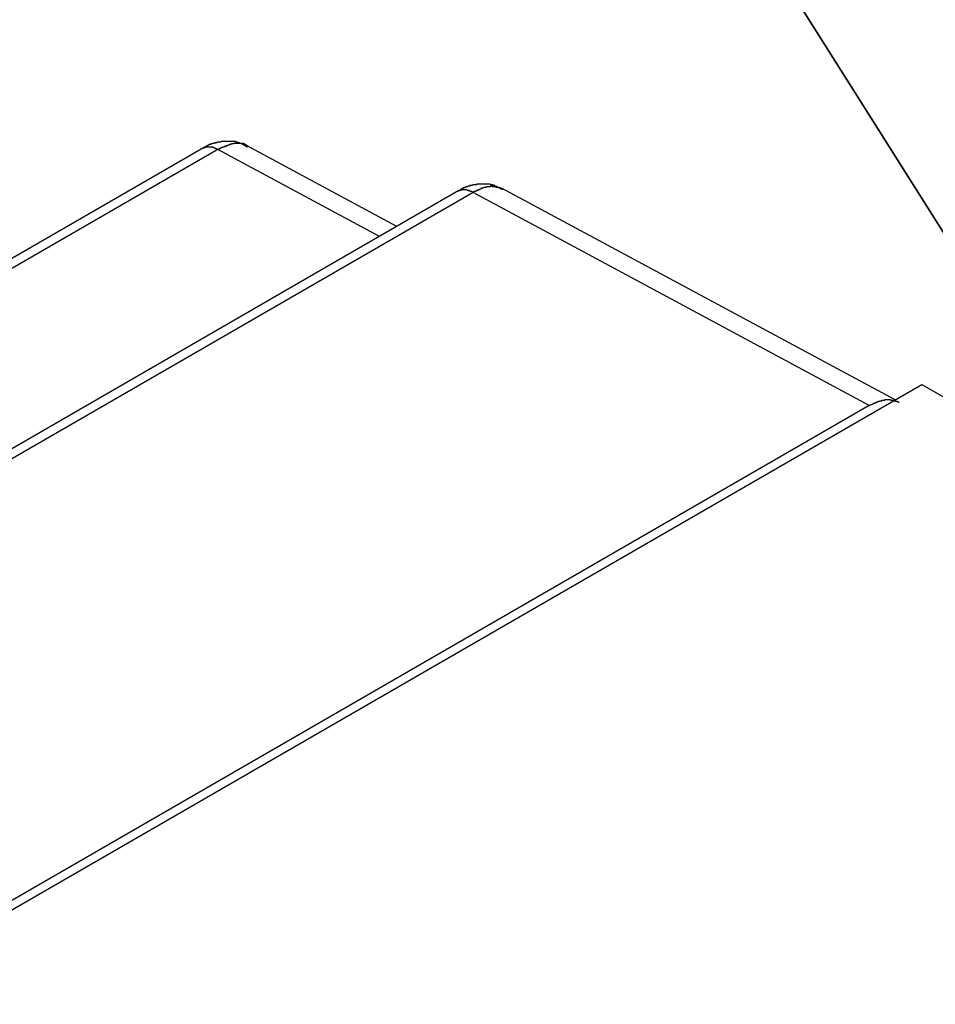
# Model space of a CAD drawing. Header units: millimetres. Extents: x 7187 to 8806, y -3756 to -2918.
# Tile 242 of 250: x 8529 to 8544, y -3282 to -3266. Entities that reach past the tile are written whole.
import ezdxf

# ---------------------------------------------------------------- set-up
doc = ezdxf.new("R2010")
doc.units = ezdxf.units.MM
doc.header["$LTSCALE"] = 3

msp = doc.modelspace()

# ---------------------------------------------------------------- linework, layer by layer
at = {"color": 1, "lineweight": 35}
msp.add_line((8370.851, -2995.7), (8806.093, -3684.478), dxfattribs=at)
at = {"linetype": 'Continuous', "lineweight": 30}
for p, q in [((8531.819, -3268.208), (8510.639, -3280.435)), ((8534.983, -3269.493), (8532.519, -3268.168)), ((8532.052, -3268.235), (8510.883, -3280.456)), ((8534.697, -3269.658), (8532.052, -3268.235)), ((8543.134, -3272.332), (8536.693, -3268.868)), ((8535.996, -3268.908), (8514.587, -3281.267)), ((8536.227, -3268.936), (8514.843, -3281.281)), ((8542.709, -3272.422), (8536.227, -3268.936)), ((8520.875, -3285.182), (8543.573, -3272.078)), ((8543.573, -3272.078), (8546.981, -3274.045)), ((8542.709, -3272.422), (8521.214, -3284.831))]:
    msp.add_line(p, q, dxfattribs=at)
for points in [[(8532.056, -3268.234, 0), (8532.046, -3268.234, 0), (8532.046, -3268.234, 0), (8532.046, -3268.234, 0), (8532.046, -3268.234, 0), (8532.046, -3268.234, 0), (8532.046, -3268.234, 0), (8532.036, -3268.234, 0), (8532.036, -3268.224, 0), (8532.036, -3268.224, 0), (8532.036, -3268.224, 0), (8532.036, -3268.224, 0), (8532.036, -3268.224, 0), (8532.026, -3268.224, 0), (8532.026, -3268.224, 0), (8532.026, -3268.224, 0), (8532.026, -3268.224, 0), (8532.026, -3268.224, 0), (8532.026, -3268.224, 0), (8532.016, -3268.224, 0), (8532.016, -3268.224, 0), (8532.016, -3268.224, 0), (8532.016, -3268.214, 0), (8532.016, -3268.214, 0), (8532.016, -3268.214, 0), (8532.006, -3268.214, 0), (8532.006, -3268.214, 0), (8532.006, -3268.214, 0), (8532.006, -3268.214, 0), (8532.006, -3268.214, 0), (8532.006, -3268.214, 0), (8531.996, -3268.214, 0), (8531.996, -3268.214, 0), (8531.996, -3268.214, 0), (8531.996, -3268.214, 0), (8531.996, -3268.214, 0), (8531.986, -3268.204, 0), (8531.986, -3268.204, 0), (8531.986, -3268.204, 0), (8531.986, -3268.204, 0), (8531.986, -3268.204, 0), (8531.986, -3268.204, 0), (8531.976, -3268.204, 0), (8531.976, -3268.204, 0), (8531.976, -3268.204, 0), (8531.976, -3268.204, 0), (8531.976, -3268.204, 0), (8531.976, -3268.204, 0), (8531.976, -3268.204, 0), (8531.966, -3268.204, 0), (8531.966, -3268.204, 0), (8531.966, -3268.204, 0), (8531.966, -3268.204, 0), (8531.966, -3268.204, 0), (8531.966, -3268.194, 0), (8531.956, -3268.194, 0), (8531.956, -3268.194, 0), (8531.956, -3268.194, 0), (8531.956, -3268.194, 0), (8531.956, -3268.194, 0), (8531.956, -3268.194, 0), (8531.946, -3268.194, 0), (8531.946, -3268.194, 0), (8531.946, -3268.194, 0), (8531.946, -3268.194, 0), (8531.946, -3268.194, 0), (8531.946, -3268.194, 0), (8531.936, -3268.194, 0), (8531.936, -3268.194, 0), (8531.936, -3268.194, 0), (8531.936, -3268.194, 0), (8531.936, -3268.194, 0), (8531.936, -3268.194, 0), (8531.936, -3268.194, 0), (8531.926, -3268.194, 0), (8531.926, -3268.194, 0), (8531.926, -3268.194, 0), (8531.926, -3268.194, 0), (8531.926, -3268.194, 0), (8531.926, -3268.194, 0), (8531.916, -3268.194, 0), (8531.916, -3268.194, 0), (8531.916, -3268.194, 0), (8531.916, -3268.194, 0), (8531.916, -3268.194, 0), (8531.916, -3268.194, 0), (8531.916, -3268.194, 0), (8531.906, -3268.194, 0), (8531.906, -3268.194, 0), (8531.906, -3268.194, 0), (8531.906, -3268.194, 0), (8531.906, -3268.194, 0), (8531.906, -3268.194, 0), (8531.906, -3268.194, 0), (8531.896, -3268.194, 0), (8531.896, -3268.194, 0), (8531.896, -3268.194, 0), (8531.896, -3268.194, 0), (8531.896, -3268.194, 0), (8531.896, -3268.194, 0), (8531.886, -3268.194, 0), (8531.886, -3268.194, 0), (8531.886, -3268.194, 0), (8531.886, -3268.194, 0), (8531.886, -3268.194, 0), (8531.886, -3268.194, 0), (8531.886, -3268.194, 0), (8531.876, -3268.194, 0), (8531.876, -3268.194, 0), (8531.876, -3268.194, 0), (8531.876, -3268.194, 0), (8531.876, -3268.194, 0), (8531.876, -3268.194, 0), (8531.876, -3268.194, 0), (8531.876, -3268.194, 0), (8531.866, -3268.194, 0), (8531.866, -3268.194, 0), (8531.866, -3268.194, 0), (8531.866, -3268.194, 0), (8531.866, -3268.194, 0), (8531.866, -3268.194, 0), (8531.866, -3268.194, 0), (8531.856, -3268.194, 0), (8531.856, -3268.194, 0), (8531.856, -3268.194, 0), (8531.856, -3268.194, 0), (8531.856, -3268.194, 0), (8531.856, -3268.194, 0), (8531.856, -3268.204, 0), (8531.846, -3268.204, 0), (8531.846, -3268.204, 0), (8531.846, -3268.204, 0), (8531.846, -3268.204, 0), (8531.846, -3268.204, 0), (8531.846, -3268.204, 0), (8531.846, -3268.204, 0), (8531.846, -3268.204, 0), (8531.836, -3268.204, 0), (8531.836, -3268.204, 0), (8531.836, -3268.204, 0), (8531.836, -3268.204, 0), (8531.836, -3268.204, 0), (8531.836, -3268.204, 0), (8531.836, -3268.204, 0), (8531.826, -3268.204, 0), (8531.826, -3268.204, 0), (8531.826, -3268.204, 0), (8531.826, -3268.204, 0), (8531.826, -3268.204, 0), (8531.826, -3268.214, 0), (8531.826, -3268.214, 0), (8531.826, -3268.214, 0), (8531.816, -3268.214, 0), (8531.816, -3268.214, 0), (8531.816, -3268.214, 0), (8531.816, -3268.214, 0), (8531.816, -3268.214, 0), (8531.816, -3268.214, 0), (8531.816, -3268.214, 0), (8531.806, -3268.214, 0)], [(8532.536, -3268.194, 0), (8532.526, -3268.194, 0), (8532.526, -3268.194, 0), (8532.526, -3268.184, 0), (8532.516, -3268.184, 0), (8532.516, -3268.184, 0), (8532.516, -3268.184, 0), (8532.516, -3268.184, 0), (8532.506, -3268.174, 0), (8532.506, -3268.174, 0), (8532.506, -3268.174, 0), (8532.496, -3268.174, 0), (8532.496, -3268.174, 0), (8532.496, -3268.174, 0), (8532.496, -3268.164, 0), (8532.486, -3268.164, 0), (8532.486, -3268.164, 0), (8532.486, -3268.164, 0), (8532.476, -3268.164, 0), (8532.476, -3268.164, 0), (8532.476, -3268.154, 0), (8532.466, -3268.154, 0), (8532.466, -3268.154, 0), (8532.466, -3268.154, 0), (8532.466, -3268.154, 0), (8532.456, -3268.154, 0), (8532.456, -3268.144, 0), (8532.456, -3268.144, 0), (8532.446, -3268.144, 0), (8532.446, -3268.144, 0), (8532.446, -3268.144, 0), (8532.436, -3268.144, 0), (8532.436, -3268.144, 0), (8532.436, -3268.134, 0), (8532.436, -3268.134, 0), (8532.426, -3268.134, 0), (8532.426, -3268.134, 0), (8532.426, -3268.134, 0), (8532.416, -3268.134, 0), (8532.416, -3268.134, 0), (8532.416, -3268.134, 0), (8532.406, -3268.124, 0), (8532.406, -3268.124, 0), (8532.406, -3268.124, 0), (8532.396, -3268.124, 0), (8532.396, -3268.124, 0), (8532.396, -3268.124, 0), (8532.386, -3268.124, 0), (8532.386, -3268.124, 0), (8532.386, -3268.124, 0), (8532.376, -3268.114, 0), (8532.376, -3268.114, 0), (8532.376, -3268.114, 0), (8532.366, -3268.114, 0), (8532.366, -3268.114, 0), (8532.366, -3268.114, 0), (8532.366, -3268.114, 0), (8532.356, -3268.114, 0), (8532.356, -3268.114, 0), (8532.356, -3268.114, 0), (8532.346, -3268.114, 0), (8532.346, -3268.114, 0), (8532.346, -3268.104, 0), (8532.336, -3268.104, 0), (8532.336, -3268.104, 0), (8532.336, -3268.104, 0), (8532.326, -3268.104, 0), (8532.326, -3268.104, 0), (8532.326, -3268.104, 0), (8532.316, -3268.104, 0), (8532.316, -3268.104, 0), (8532.316, -3268.104, 0), (8532.306, -3268.104, 0), (8532.306, -3268.104, 0), (8532.306, -3268.104, 0), (8532.296, -3268.104, 0), (8532.296, -3268.104, 0), (8532.286, -3268.104, 0), (8532.286, -3268.104, 0), (8532.286, -3268.104, 0), (8532.276, -3268.104, 0), (8532.276, -3268.104, 0), (8532.276, -3268.104, 0), (8532.266, -3268.104, 0), (8532.266, -3268.104, 0), (8532.266, -3268.104, 0), (8532.256, -3268.104, 0), (8532.256, -3268.104, 0), (8532.256, -3268.104, 0), (8532.246, -3268.104, 0), (8532.246, -3268.104, 0), (8532.246, -3268.104, 0), (8532.236, -3268.104, 0), (8532.236, -3268.104, 0), (8532.236, -3268.104, 0), (8532.226, -3268.104, 0), (8532.226, -3268.104, 0), (8532.226, -3268.104, 0), (8532.216, -3268.104, 0), (8532.216, -3268.104, 0), (8532.216, -3268.104, 0), (8532.206, -3268.104, 0), (8532.206, -3268.104, 0), (8532.206, -3268.104, 0), (8532.196, -3268.104, 0), (8532.196, -3268.104, 0), (8532.196, -3268.104, 0), (8532.186, -3268.104, 0), (8532.186, -3268.104, 0), (8532.176, -3268.104, 0), (8532.176, -3268.104, 0), (8532.176, -3268.104, 0), (8532.166, -3268.104, 0), (8532.166, -3268.104, 0), (8532.166, -3268.104, 0), (8532.156, -3268.104, 0), (8532.156, -3268.104, 0), (8532.156, -3268.104, 0), (8532.146, -3268.104, 0), (8532.146, -3268.104, 0), (8532.146, -3268.104, 0), (8532.136, -3268.104, 0), (8532.136, -3268.104, 0), (8532.136, -3268.104, 0), (8532.126, -3268.104, 0), (8532.126, -3268.104, 0), (8532.126, -3268.104, 0), (8532.116, -3268.104, 0), (8532.116, -3268.104, 0), (8532.116, -3268.104, 0), (8532.106, -3268.104, 0), (8532.106, -3268.104, 0), (8532.106, -3268.104, 0), (8532.096, -3268.114, 0), (8532.096, -3268.114, 0), (8532.086, -3268.114, 0), (8532.086, -3268.114, 0), (8532.086, -3268.114, 0), (8532.076, -3268.114, 0), (8532.076, -3268.114, 0), (8532.076, -3268.114, 0), (8532.066, -3268.114, 0), (8532.066, -3268.114, 0), (8532.066, -3268.114, 0), (8532.056, -3268.114, 0), (8532.056, -3268.114, 0), (8532.056, -3268.114, 0), (8532.046, -3268.114, 0), (8532.046, -3268.114, 0), (8532.046, -3268.114, 0), (8532.036, -3268.124, 0), (8532.036, -3268.124, 0), (8532.036, -3268.124, 0), (8532.026, -3268.124, 0), (8532.026, -3268.124, 0), (8532.026, -3268.124, 0), (8532.016, -3268.124, 0), (8532.016, -3268.124, 0), (8532.016, -3268.124, 0), (8532.006, -3268.124, 0), (8532.006, -3268.124, 0), (8532.006, -3268.124, 0), (8531.996, -3268.124, 0), (8531.996, -3268.134, 0), (8531.996, -3268.134, 0), (8531.986, -3268.134, 0), (8531.986, -3268.134, 0), (8531.986, -3268.134, 0), (8531.976, -3268.134, 0), (8531.976, -3268.134, 0), (8531.976, -3268.134, 0), (8531.966, -3268.134, 0), (8531.966, -3268.134, 0), (8531.966, -3268.134, 0), (8531.956, -3268.144, 0), (8531.956, -3268.144, 0), (8531.956, -3268.144, 0), (8531.956, -3268.144, 0), (8531.946, -3268.144, 0), (8531.946, -3268.144, 0), (8531.946, -3268.144, 0), (8531.936, -3268.144, 0), (8531.936, -3268.144, 0), (8531.936, -3268.154, 0), (8531.926, -3268.154, 0), (8531.926, -3268.154, 0), (8531.926, -3268.154, 0), (8531.916, -3268.154, 0), (8531.916, -3268.154, 0), (8531.916, -3268.154, 0), (8531.906, -3268.154, 0), (8531.906, -3268.164, 0), (8531.906, -3268.164, 0), (8531.896, -3268.164, 0), (8531.896, -3268.164, 0), (8531.896, -3268.164, 0), (8531.896, -3268.164, 0), (8531.886, -3268.164, 0), (8531.886, -3268.174, 0), (8531.886, -3268.174, 0), (8531.876, -3268.174, 0), (8531.876, -3268.174, 0), (8531.876, -3268.174, 0), (8531.866, -3268.174, 0), (8531.866, -3268.184, 0), (8531.866, -3268.184, 0), (8531.866, -3268.184, 0), (8531.856, -3268.184, 0), (8531.856, -3268.184, 0), (8531.856, -3268.184, 0), (8531.846, -3268.194, 0), (8531.846, -3268.194, 0), (8531.846, -3268.194, 0), (8531.836, -3268.194, 0), (8531.836, -3268.194, 0), (8531.836, -3268.194, 0), (8531.836, -3268.204, 0), (8531.826, -3268.204, 0), (8531.826, -3268.204, 0), (8531.826, -3268.204, 0), (8531.816, -3268.204, 0), (8531.816, -3268.214, 0), (8531.816, -3268.214, 0), (8531.816, -3268.214, 0)], [(8532.536, -3268.184, 0), (8532.536, -3268.184, 0), (8532.536, -3268.174, 0), (8532.526, -3268.174, 0), (8532.526, -3268.174, 0), (8532.526, -3268.174, 0), (8532.526, -3268.174, 0), (8532.526, -3268.174, 0), (8532.526, -3268.164, 0), (8532.516, -3268.164, 0), (8532.516, -3268.164, 0), (8532.516, -3268.164, 0), (8532.516, -3268.164, 0), (8532.516, -3268.164, 0), (8532.506, -3268.164, 0), (8532.506, -3268.154, 0), (8532.506, -3268.154, 0), (8532.506, -3268.154, 0), (8532.506, -3268.154, 0), (8532.506, -3268.154, 0), (8532.496, -3268.154, 0), (8532.496, -3268.154, 0), (8532.496, -3268.154, 0), (8532.496, -3268.154, 0), (8532.486, -3268.144, 0), (8532.486, -3268.144, 0), (8532.486, -3268.144, 0), (8532.486, -3268.144, 0), (8532.486, -3268.144, 0), (8532.476, -3268.144, 0), (8532.476, -3268.144, 0), (8532.476, -3268.144, 0), (8532.476, -3268.144, 0), (8532.476, -3268.144, 0), (8532.466, -3268.144, 0), (8532.466, -3268.144, 0), (8532.466, -3268.134, 0), (8532.466, -3268.134, 0), (8532.456, -3268.134, 0), (8532.456, -3268.134, 0), (8532.456, -3268.134, 0), (8532.456, -3268.134, 0), (8532.456, -3268.134, 0), (8532.446, -3268.134, 0), (8532.446, -3268.134, 0), (8532.446, -3268.134, 0), (8532.446, -3268.134, 0), (8532.436, -3268.134, 0), (8532.436, -3268.134, 0), (8532.436, -3268.134, 0), (8532.436, -3268.134, 0), (8532.426, -3268.134, 0), (8532.426, -3268.134, 0), (8532.426, -3268.134, 0), (8532.426, -3268.134, 0), (8532.416, -3268.134, 0), (8532.416, -3268.134, 0), (8532.416, -3268.134, 0), (8532.416, -3268.134, 0), (8532.406, -3268.134, 0), (8532.406, -3268.134, 0), (8532.406, -3268.134, 0), (8532.406, -3268.134, 0), (8532.396, -3268.134, 0), (8532.396, -3268.134, 0), (8532.396, -3268.134, 0), (8532.396, -3268.134, 0), (8532.386, -3268.134, 0), (8532.386, -3268.134, 0), (8532.386, -3268.134, 0), (8532.386, -3268.134, 0), (8532.376, -3268.134, 0), (8532.376, -3268.134, 0), (8532.376, -3268.134, 0), (8532.376, -3268.134, 0), (8532.366, -3268.134, 0), (8532.366, -3268.134, 0), (8532.366, -3268.134, 0), (8532.356, -3268.134, 0), (8532.356, -3268.134, 0), (8532.356, -3268.134, 0), (8532.356, -3268.134, 0), (8532.346, -3268.134, 0), (8532.346, -3268.134, 0), (8532.346, -3268.134, 0), (8532.346, -3268.134, 0), (8532.336, -3268.134, 0), (8532.336, -3268.134, 0), (8532.336, -3268.134, 0), (8532.336, -3268.134, 0), (8532.326, -3268.134, 0), (8532.326, -3268.134, 0), (8532.326, -3268.134, 0), (8532.316, -3268.134, 0), (8532.316, -3268.134, 0), (8532.316, -3268.134, 0), (8532.316, -3268.134, 0), (8532.306, -3268.144, 0), (8532.306, -3268.144, 0), (8532.306, -3268.144, 0), (8532.306, -3268.144, 0), (8532.296, -3268.144, 0), (8532.296, -3268.144, 0), (8532.296, -3268.144, 0), (8532.286, -3268.144, 0), (8532.286, -3268.144, 0), (8532.286, -3268.144, 0), (8532.286, -3268.144, 0), (8532.276, -3268.144, 0), (8532.276, -3268.144, 0), (8532.276, -3268.144, 0), (8532.276, -3268.144, 0), (8532.266, -3268.154, 0), (8532.266, -3268.154, 0), (8532.266, -3268.154, 0), (8532.256, -3268.154, 0), (8532.256, -3268.154, 0), (8532.256, -3268.154, 0), (8532.256, -3268.154, 0), (8532.246, -3268.154, 0), (8532.246, -3268.154, 0), (8532.246, -3268.154, 0), (8532.246, -3268.154, 0), (8532.236, -3268.154, 0), (8532.236, -3268.164, 0), (8532.236, -3268.164, 0), (8532.226, -3268.164, 0), (8532.226, -3268.164, 0), (8532.226, -3268.164, 0), (8532.226, -3268.164, 0), (8532.216, -3268.164, 0), (8532.216, -3268.164, 0), (8532.216, -3268.164, 0), (8532.216, -3268.164, 0), (8532.206, -3268.174, 0), (8532.206, -3268.174, 0), (8532.206, -3268.174, 0), (8532.196, -3268.174, 0), (8532.196, -3268.174, 0), (8532.196, -3268.174, 0), (8532.196, -3268.174, 0), (8532.186, -3268.174, 0), (8532.186, -3268.174, 0), (8532.186, -3268.174, 0), (8532.186, -3268.184, 0), (8532.176, -3268.184, 0), (8532.176, -3268.184, 0), (8532.176, -3268.184, 0), (8532.166, -3268.184, 0), (8532.166, -3268.184, 0), (8532.166, -3268.184, 0), (8532.166, -3268.184, 0), (8532.156, -3268.184, 0), (8532.156, -3268.194, 0), (8532.156, -3268.194, 0), (8532.146, -3268.194, 0), (8532.146, -3268.194, 0), (8532.146, -3268.194, 0), (8532.146, -3268.194, 0), (8532.136, -3268.194, 0), (8532.136, -3268.194, 0), (8532.136, -3268.194, 0), (8532.136, -3268.204, 0), (8532.126, -3268.204, 0), (8532.126, -3268.204, 0), (8532.126, -3268.204, 0), (8532.116, -3268.204, 0), (8532.116, -3268.204, 0), (8532.116, -3268.204, 0), (8532.116, -3268.204, 0), (8532.106, -3268.214, 0), (8532.106, -3268.214, 0), (8532.106, -3268.214, 0), (8532.106, -3268.214, 0), (8532.096, -3268.214, 0), (8532.096, -3268.214, 0), (8532.096, -3268.214, 0), (8532.086, -3268.214, 0), (8532.086, -3268.214, 0), (8532.086, -3268.224, 0), (8532.086, -3268.224, 0), (8532.076, -3268.224, 0), (8532.076, -3268.224, 0), (8532.076, -3268.224, 0), (8532.076, -3268.224, 0), (8532.066, -3268.224, 0), (8532.066, -3268.224, 0), (8532.066, -3268.234, 0), (8532.056, -3268.234, 0), (8532.056, -3268.234, 0), (8532.056, -3268.234, 0), (8532.056, -3268.234, 0)], [(8536.696, -3268.894, 0), (8536.696, -3268.884, 0), (8536.696, -3268.884, 0), (8536.686, -3268.884, 0), (8536.686, -3268.884, 0), (8536.686, -3268.884, 0), (8536.686, -3268.884, 0), (8536.676, -3268.874, 0), (8536.676, -3268.874, 0), (8536.676, -3268.874, 0), (8536.666, -3268.874, 0), (8536.666, -3268.874, 0), (8536.666, -3268.864, 0), (8536.656, -3268.864, 0), (8536.656, -3268.864, 0), (8536.656, -3268.864, 0), (8536.656, -3268.864, 0), (8536.646, -3268.864, 0), (8536.646, -3268.854, 0), (8536.646, -3268.854, 0), (8536.636, -3268.854, 0), (8536.636, -3268.854, 0), (8536.636, -3268.854, 0), (8536.636, -3268.854, 0), (8536.626, -3268.854, 0), (8536.626, -3268.844, 0), (8536.626, -3268.844, 0), (8536.616, -3268.844, 0), (8536.616, -3268.844, 0), (8536.616, -3268.844, 0), (8536.606, -3268.844, 0), (8536.606, -3268.834, 0), (8536.606, -3268.834, 0), (8536.606, -3268.834, 0), (8536.596, -3268.834, 0), (8536.596, -3268.834, 0), (8536.596, -3268.834, 0), (8536.586, -3268.834, 0), (8536.586, -3268.834, 0), (8536.586, -3268.824, 0), (8536.576, -3268.824, 0), (8536.576, -3268.824, 0), (8536.576, -3268.824, 0), (8536.566, -3268.824, 0), (8536.566, -3268.824, 0), (8536.566, -3268.824, 0), (8536.556, -3268.824, 0), (8536.556, -3268.824, 0), (8536.556, -3268.824, 0), (8536.556, -3268.814, 0), (8536.546, -3268.814, 0), (8536.546, -3268.814, 0), (8536.546, -3268.814, 0), (8536.536, -3268.814, 0), (8536.536, -3268.814, 0), (8536.536, -3268.814, 0), (8536.526, -3268.814, 0), (8536.526, -3268.814, 0), (8536.526, -3268.814, 0), (8536.516, -3268.814, 0), (8536.516, -3268.814, 0), (8536.516, -3268.814, 0), (8536.506, -3268.804, 0), (8536.506, -3268.804, 0), (8536.506, -3268.804, 0), (8536.496, -3268.804, 0), (8536.496, -3268.804, 0), (8536.496, -3268.804, 0), (8536.486, -3268.804, 0), (8536.486, -3268.804, 0), (8536.486, -3268.804, 0), (8536.476, -3268.804, 0), (8536.476, -3268.804, 0), (8536.476, -3268.804, 0), (8536.466, -3268.804, 0), (8536.466, -3268.804, 0), (8536.466, -3268.804, 0), (8536.456, -3268.804, 0), (8536.456, -3268.804, 0), (8536.456, -3268.804, 0), (8536.446, -3268.804, 0), (8536.446, -3268.804, 0), (8536.446, -3268.804, 0), (8536.436, -3268.804, 0), (8536.436, -3268.804, 0), (8536.436, -3268.804, 0), (8536.426, -3268.804, 0), (8536.426, -3268.804, 0), (8536.426, -3268.804, 0), (8536.416, -3268.804, 0), (8536.416, -3268.804, 0), (8536.416, -3268.804, 0), (8536.406, -3268.804, 0), (8536.406, -3268.804, 0), (8536.406, -3268.804, 0), (8536.396, -3268.804, 0), (8536.396, -3268.804, 0), (8536.386, -3268.804, 0), (8536.386, -3268.804, 0), (8536.386, -3268.804, 0), (8536.376, -3268.804, 0), (8536.376, -3268.804, 0), (8536.376, -3268.804, 0), (8536.366, -3268.804, 0), (8536.366, -3268.804, 0), (8536.366, -3268.804, 0), (8536.356, -3268.804, 0), (8536.356, -3268.804, 0), (8536.356, -3268.804, 0), (8536.346, -3268.804, 0), (8536.346, -3268.804, 0), (8536.346, -3268.804, 0), (8536.336, -3268.804, 0), (8536.336, -3268.804, 0), (8536.336, -3268.804, 0), (8536.326, -3268.804, 0), (8536.326, -3268.804, 0), (8536.326, -3268.804, 0), (8536.316, -3268.804, 0), (8536.316, -3268.804, 0), (8536.316, -3268.804, 0), (8536.306, -3268.804, 0), (8536.306, -3268.804, 0), (8536.306, -3268.804, 0), (8536.296, -3268.804, 0), (8536.296, -3268.804, 0), (8536.296, -3268.804, 0), (8536.286, -3268.804, 0), (8536.286, -3268.814, 0), (8536.286, -3268.814, 0), (8536.276, -3268.814, 0), (8536.276, -3268.814, 0), (8536.276, -3268.814, 0), (8536.266, -3268.814, 0), (8536.266, -3268.814, 0), (8536.256, -3268.814, 0), (8536.256, -3268.814, 0), (8536.256, -3268.814, 0), (8536.246, -3268.814, 0), (8536.246, -3268.814, 0), (8536.246, -3268.814, 0), (8536.236, -3268.814, 0), (8536.236, -3268.814, 0), (8536.236, -3268.814, 0), (8536.226, -3268.814, 0), (8536.226, -3268.814, 0), (8536.226, -3268.814, 0), (8536.216, -3268.824, 0), (8536.216, -3268.824, 0), (8536.216, -3268.824, 0), (8536.206, -3268.824, 0), (8536.206, -3268.824, 0), (8536.206, -3268.824, 0), (8536.196, -3268.824, 0), (8536.196, -3268.824, 0), (8536.196, -3268.824, 0), (8536.186, -3268.824, 0), (8536.186, -3268.824, 0), (8536.186, -3268.824, 0), (8536.186, -3268.824, 0), (8536.176, -3268.824, 0), (8536.176, -3268.834, 0), (8536.176, -3268.834, 0), (8536.166, -3268.834, 0), (8536.166, -3268.834, 0), (8536.166, -3268.834, 0), (8536.156, -3268.834, 0), (8536.156, -3268.834, 0), (8536.156, -3268.834, 0), (8536.146, -3268.834, 0), (8536.146, -3268.834, 0), (8536.146, -3268.834, 0), (8536.136, -3268.844, 0), (8536.136, -3268.844, 0), (8536.136, -3268.844, 0), (8536.126, -3268.844, 0), (8536.126, -3268.844, 0), (8536.126, -3268.844, 0), (8536.116, -3268.844, 0), (8536.116, -3268.844, 0), (8536.116, -3268.844, 0), (8536.106, -3268.854, 0), (8536.106, -3268.854, 0), (8536.106, -3268.854, 0), (8536.106, -3268.854, 0), (8536.096, -3268.854, 0), (8536.096, -3268.854, 0), (8536.096, -3268.854, 0), (8536.086, -3268.854, 0), (8536.086, -3268.864, 0), (8536.086, -3268.864, 0), (8536.076, -3268.864, 0), (8536.076, -3268.864, 0), (8536.076, -3268.864, 0), (8536.066, -3268.864, 0), (8536.066, -3268.864, 0), (8536.066, -3268.874, 0), (8536.066, -3268.874, 0), (8536.056, -3268.874, 0), (8536.056, -3268.874, 0), (8536.056, -3268.874, 0), (8536.046, -3268.874, 0), (8536.046, -3268.874, 0), (8536.046, -3268.884, 0), (8536.036, -3268.884, 0), (8536.036, -3268.884, 0), (8536.036, -3268.884, 0), (8536.036, -3268.884, 0), (8536.026, -3268.884, 0), (8536.026, -3268.894, 0), (8536.026, -3268.894, 0), (8536.016, -3268.894, 0), (8536.016, -3268.894, 0), (8536.016, -3268.894, 0), (8536.016, -3268.894, 0), (8536.006, -3268.904, 0), (8536.006, -3268.904, 0), (8536.006, -3268.904, 0), (8535.996, -3268.904, 0), (8535.996, -3268.904, 0), (8535.996, -3268.914, 0), (8535.996, -3268.914, 0), (8535.986, -3268.914, 0), (8535.986, -3268.914, 0)], [(8536.716, -3268.884, 0), (8536.706, -3268.884, 0), (8536.706, -3268.884, 0), (8536.706, -3268.874, 0), (8536.706, -3268.874, 0), (8536.696, -3268.874, 0), (8536.696, -3268.874, 0), (8536.696, -3268.874, 0), (8536.686, -3268.874, 0), (8536.686, -3268.874, 0), (8536.686, -3268.874, 0), (8536.686, -3268.874, 0), (8536.676, -3268.874, 0), (8536.676, -3268.874, 0), (8536.676, -3268.864, 0), (8536.676, -3268.864, 0), (8536.666, -3268.864, 0), (8536.666, -3268.864, 0), (8536.666, -3268.864, 0), (8536.656, -3268.864, 0), (8536.656, -3268.864, 0), (8536.656, -3268.864, 0), (8536.656, -3268.864, 0), (8536.646, -3268.864, 0), (8536.646, -3268.864, 0), (8536.646, -3268.854, 0), (8536.646, -3268.854, 0), (8536.636, -3268.854, 0), (8536.636, -3268.854, 0), (8536.636, -3268.854, 0), (8536.626, -3268.854, 0), (8536.626, -3268.854, 0), (8536.626, -3268.854, 0), (8536.626, -3268.854, 0), (8536.616, -3268.854, 0), (8536.616, -3268.854, 0), (8536.616, -3268.854, 0), (8536.616, -3268.854, 0), (8536.606, -3268.854, 0), (8536.606, -3268.844, 0), (8536.606, -3268.844, 0), (8536.596, -3268.844, 0), (8536.596, -3268.844, 0), (8536.596, -3268.844, 0), (8536.596, -3268.844, 0), (8536.586, -3268.844, 0), (8536.586, -3268.844, 0), (8536.586, -3268.844, 0), (8536.576, -3268.844, 0), (8536.576, -3268.844, 0), (8536.576, -3268.844, 0), (8536.576, -3268.844, 0), (8536.566, -3268.844, 0), (8536.566, -3268.844, 0), (8536.566, -3268.844, 0), (8536.556, -3268.844, 0), (8536.556, -3268.844, 0), (8536.556, -3268.844, 0), (8536.556, -3268.844, 0), (8536.546, -3268.844, 0), (8536.546, -3268.844, 0), (8536.546, -3268.834, 0), (8536.536, -3268.834, 0), (8536.536, -3268.834, 0), (8536.536, -3268.834, 0), (8536.536, -3268.834, 0), (8536.526, -3268.834, 0), (8536.526, -3268.834, 0), (8536.526, -3268.834, 0), (8536.516, -3268.834, 0), (8536.516, -3268.834, 0), (8536.516, -3268.834, 0), (8536.516, -3268.834, 0), (8536.506, -3268.834, 0), (8536.506, -3268.834, 0), (8536.506, -3268.844, 0), (8536.496, -3268.844, 0), (8536.496, -3268.844, 0), (8536.496, -3268.844, 0), (8536.486, -3268.844, 0), (8536.486, -3268.844, 0), (8536.486, -3268.844, 0), (8536.476, -3268.844, 0), (8536.476, -3268.844, 0), (8536.476, -3268.844, 0), (8536.476, -3268.844, 0), (8536.466, -3268.844, 0), (8536.466, -3268.844, 0), (8536.466, -3268.844, 0), (8536.456, -3268.844, 0), (8536.456, -3268.844, 0), (8536.456, -3268.844, 0), (8536.446, -3268.844, 0), (8536.446, -3268.844, 0), (8536.446, -3268.844, 0), (8536.436, -3268.854, 0), (8536.436, -3268.854, 0), (8536.436, -3268.854, 0), (8536.426, -3268.854, 0), (8536.426, -3268.854, 0), (8536.426, -3268.854, 0), (8536.426, -3268.854, 0), (8536.416, -3268.854, 0), (8536.416, -3268.854, 0), (8536.416, -3268.854, 0), (8536.406, -3268.854, 0), (8536.406, -3268.864, 0), (8536.406, -3268.864, 0), (8536.396, -3268.864, 0), (8536.396, -3268.864, 0), (8536.396, -3268.864, 0), (8536.386, -3268.864, 0), (8536.386, -3268.864, 0), (8536.386, -3268.864, 0), (8536.376, -3268.874, 0), (8536.376, -3268.874, 0), (8536.376, -3268.874, 0), (8536.366, -3268.874, 0), (8536.366, -3268.874, 0), (8536.366, -3268.874, 0), (8536.356, -3268.874, 0), (8536.356, -3268.874, 0), (8536.356, -3268.884, 0), (8536.346, -3268.884, 0), (8536.346, -3268.884, 0), (8536.346, -3268.884, 0), (8536.336, -3268.884, 0), (8536.336, -3268.884, 0), (8536.336, -3268.884, 0), (8536.326, -3268.894, 0), (8536.326, -3268.894, 0), (8536.326, -3268.894, 0), (8536.316, -3268.894, 0), (8536.316, -3268.894, 0), (8536.316, -3268.894, 0), (8536.306, -3268.894, 0), (8536.306, -3268.904, 0), (8536.306, -3268.904, 0), (8536.296, -3268.904, 0), (8536.296, -3268.904, 0), (8536.296, -3268.904, 0), (8536.286, -3268.904, 0), (8536.286, -3268.904, 0), (8536.286, -3268.914, 0), (8536.276, -3268.914, 0), (8536.276, -3268.914, 0), (8536.276, -3268.914, 0), (8536.266, -3268.914, 0), (8536.266, -3268.914, 0), (8536.266, -3268.924, 0), (8536.256, -3268.924, 0), (8536.256, -3268.924, 0), (8536.256, -3268.924, 0), (8536.246, -3268.924, 0), (8536.246, -3268.924, 0), (8536.236, -3268.934, 0), (8536.236, -3268.934, 0), (8536.236, -3268.934, 0), (8536.226, -3268.934, 0), (8536.226, -3268.934, 0)], [(8536.226, -3268.934, 0), (8536.226, -3268.934, 0), (8536.226, -3268.934, 0), (8536.226, -3268.934, 0), (8536.216, -3268.934, 0), (8536.216, -3268.934, 0), (8536.216, -3268.934, 0), (8536.216, -3268.934, 0), (8536.216, -3268.934, 0), (8536.216, -3268.934, 0), (8536.206, -3268.924, 0), (8536.206, -3268.924, 0), (8536.206, -3268.924, 0), (8536.206, -3268.924, 0), (8536.206, -3268.924, 0), (8536.206, -3268.924, 0), (8536.196, -3268.924, 0), (8536.196, -3268.924, 0), (8536.196, -3268.924, 0), (8536.196, -3268.924, 0), (8536.196, -3268.924, 0), (8536.196, -3268.924, 0), (8536.186, -3268.924, 0), (8536.186, -3268.914, 0), (8536.186, -3268.914, 0), (8536.186, -3268.914, 0), (8536.186, -3268.914, 0), (8536.176, -3268.914, 0), (8536.176, -3268.914, 0), (8536.176, -3268.914, 0), (8536.176, -3268.914, 0), (8536.176, -3268.914, 0), (8536.176, -3268.914, 0), (8536.166, -3268.914, 0), (8536.166, -3268.914, 0), (8536.166, -3268.914, 0), (8536.166, -3268.914, 0), (8536.166, -3268.914, 0), (8536.166, -3268.904, 0), (8536.156, -3268.904, 0), (8536.156, -3268.904, 0), (8536.156, -3268.904, 0), (8536.156, -3268.904, 0), (8536.156, -3268.904, 0), (8536.156, -3268.904, 0), (8536.146, -3268.904, 0), (8536.146, -3268.904, 0), (8536.146, -3268.904, 0), (8536.146, -3268.904, 0), (8536.146, -3268.904, 0), (8536.146, -3268.904, 0), (8536.136, -3268.904, 0), (8536.136, -3268.904, 0), (8536.136, -3268.904, 0), (8536.136, -3268.904, 0), (8536.136, -3268.904, 0), (8536.136, -3268.904, 0), (8536.126, -3268.894, 0), (8536.126, -3268.894, 0), (8536.126, -3268.894, 0), (8536.126, -3268.894, 0), (8536.126, -3268.894, 0), (8536.126, -3268.894, 0), (8536.126, -3268.894, 0), (8536.116, -3268.894, 0), (8536.116, -3268.894, 0), (8536.116, -3268.894, 0), (8536.116, -3268.894, 0), (8536.116, -3268.894, 0), (8536.116, -3268.894, 0), (8536.106, -3268.894, 0), (8536.106, -3268.894, 0), (8536.106, -3268.894, 0), (8536.106, -3268.894, 0), (8536.106, -3268.894, 0), (8536.106, -3268.894, 0), (8536.096, -3268.894, 0), (8536.096, -3268.894, 0), (8536.096, -3268.894, 0), (8536.096, -3268.894, 0), (8536.096, -3268.894, 0), (8536.096, -3268.894, 0), (8536.096, -3268.894, 0), (8536.086, -3268.894, 0), (8536.086, -3268.894, 0), (8536.086, -3268.894, 0), (8536.086, -3268.894, 0), (8536.086, -3268.894, 0), (8536.086, -3268.894, 0), (8536.076, -3268.894, 0), (8536.076, -3268.894, 0), (8536.076, -3268.894, 0), (8536.076, -3268.894, 0), (8536.076, -3268.894, 0), (8536.076, -3268.894, 0), (8536.076, -3268.894, 0), (8536.066, -3268.894, 0), (8536.066, -3268.894, 0), (8536.066, -3268.894, 0), (8536.066, -3268.894, 0), (8536.066, -3268.894, 0), (8536.066, -3268.894, 0), (8536.066, -3268.894, 0), (8536.056, -3268.894, 0), (8536.056, -3268.894, 0), (8536.056, -3268.894, 0), (8536.056, -3268.894, 0), (8536.056, -3268.894, 0), (8536.056, -3268.894, 0), (8536.056, -3268.894, 0), (8536.046, -3268.894, 0), (8536.046, -3268.894, 0), (8536.046, -3268.894, 0), (8536.046, -3268.894, 0), (8536.046, -3268.894, 0), (8536.046, -3268.894, 0), (8536.046, -3268.894, 0), (8536.036, -3268.894, 0), (8536.036, -3268.894, 0), (8536.036, -3268.894, 0), (8536.036, -3268.894, 0), (8536.036, -3268.894, 0), (8536.036, -3268.894, 0), (8536.036, -3268.894, 0), (8536.026, -3268.904, 0), (8536.026, -3268.904, 0), (8536.026, -3268.904, 0), (8536.026, -3268.904, 0), (8536.026, -3268.904, 0), (8536.026, -3268.904, 0), (8536.026, -3268.904, 0), (8536.026, -3268.904, 0), (8536.016, -3268.904, 0), (8536.016, -3268.904, 0), (8536.016, -3268.904, 0), (8536.016, -3268.904, 0), (8536.016, -3268.904, 0), (8536.016, -3268.904, 0), (8536.016, -3268.904, 0), (8536.006, -3268.904, 0), (8536.006, -3268.904, 0), (8536.006, -3268.904, 0), (8536.006, -3268.904, 0), (8536.006, -3268.904, 0), (8536.006, -3268.904, 0), (8536.006, -3268.904, 0), (8536.006, -3268.904, 0), (8535.996, -3268.914, 0), (8535.996, -3268.914, 0), (8535.996, -3268.914, 0), (8535.996, -3268.914, 0), (8535.996, -3268.914, 0), (8535.996, -3268.914, 0), (8535.996, -3268.914, 0), (8535.986, -3268.914, 0), (8535.986, -3268.914, 0), (8535.986, -3268.914, 0), (8535.986, -3268.914, 0), (8535.986, -3268.914, 0), (8535.986, -3268.914, 0)], [(8542.706, -3272.424, 0), (8542.716, -3272.424, 0), (8542.716, -3272.414, 0), (8542.716, -3272.414, 0), (8542.726, -3272.414, 0), (8542.726, -3272.414, 0), (8542.726, -3272.414, 0), (8542.736, -3272.414, 0), (8542.736, -3272.404, 0), (8542.736, -3272.404, 0), (8542.746, -3272.404, 0), (8542.746, -3272.404, 0), (8542.746, -3272.404, 0), (8542.756, -3272.404, 0), (8542.756, -3272.404, 0), (8542.766, -3272.394, 0), (8542.766, -3272.394, 0), (8542.766, -3272.394, 0), (8542.776, -3272.394, 0), (8542.776, -3272.394, 0), (8542.776, -3272.394, 0), (8542.786, -3272.384, 0), (8542.786, -3272.384, 0), (8542.786, -3272.384, 0), (8542.796, -3272.384, 0), (8542.796, -3272.384, 0), (8542.796, -3272.384, 0), (8542.806, -3272.384, 0), (8542.806, -3272.374, 0), (8542.806, -3272.374, 0), (8542.816, -3272.374, 0), (8542.816, -3272.374, 0), (8542.816, -3272.374, 0), (8542.826, -3272.374, 0), (8542.826, -3272.374, 0), (8542.826, -3272.364, 0), (8542.836, -3272.364, 0), (8542.836, -3272.364, 0), (8542.836, -3272.364, 0), (8542.846, -3272.364, 0), (8542.846, -3272.364, 0), (8542.846, -3272.364, 0), (8542.856, -3272.364, 0), (8542.856, -3272.354, 0), (8542.856, -3272.354, 0), (8542.866, -3272.354, 0), (8542.866, -3272.354, 0), (8542.866, -3272.354, 0), (8542.876, -3272.354, 0), (8542.876, -3272.354, 0), (8542.876, -3272.354, 0), (8542.886, -3272.344, 0), (8542.886, -3272.344, 0), (8542.886, -3272.344, 0), (8542.896, -3272.344, 0), (8542.896, -3272.344, 0), (8542.896, -3272.344, 0), (8542.906, -3272.344, 0), (8542.906, -3272.344, 0), (8542.906, -3272.344, 0), (8542.916, -3272.344, 0), (8542.916, -3272.334, 0), (8542.916, -3272.334, 0), (8542.926, -3272.334, 0), (8542.926, -3272.334, 0), (8542.926, -3272.334, 0), (8542.936, -3272.334, 0), (8542.936, -3272.334, 0), (8542.936, -3272.334, 0), (8542.946, -3272.334, 0), (8542.946, -3272.334, 0), (8542.946, -3272.334, 0), (8542.946, -3272.334, 0), (8542.956, -3272.334, 0), (8542.956, -3272.334, 0), (8542.956, -3272.334, 0), (8542.966, -3272.334, 0), (8542.966, -3272.324, 0), (8542.966, -3272.324, 0), (8542.976, -3272.324, 0), (8542.976, -3272.324, 0), (8542.976, -3272.324, 0), (8542.986, -3272.324, 0), (8542.986, -3272.324, 0), (8542.986, -3272.324, 0), (8542.996, -3272.324, 0), (8542.996, -3272.324, 0), (8542.996, -3272.324, 0), (8542.996, -3272.324, 0), (8543.006, -3272.324, 0), (8543.006, -3272.324, 0), (8543.006, -3272.324, 0), (8543.016, -3272.324, 0), (8543.016, -3272.324, 0), (8543.016, -3272.324, 0), (8543.026, -3272.324, 0), (8543.026, -3272.324, 0), (8543.026, -3272.324, 0), (8543.026, -3272.324, 0), (8543.036, -3272.324, 0), (8543.036, -3272.324, 0), (8543.036, -3272.324, 0), (8543.046, -3272.324, 0), (8543.046, -3272.324, 0), (8543.046, -3272.324, 0), (8543.046, -3272.324, 0), (8543.056, -3272.324, 0), (8543.056, -3272.334, 0), (8543.056, -3272.334, 0), (8543.066, -3272.334, 0), (8543.066, -3272.334, 0), (8543.066, -3272.334, 0), (8543.066, -3272.334, 0), (8543.076, -3272.334, 0), (8543.076, -3272.334, 0), (8543.076, -3272.334, 0), (8543.086, -3272.334, 0), (8543.086, -3272.334, 0), (8543.086, -3272.334, 0), (8543.086, -3272.334, 0), (8543.096, -3272.334, 0), (8543.096, -3272.334, 0), (8543.096, -3272.334, 0), (8543.096, -3272.334, 0), (8543.106, -3272.334, 0), (8543.106, -3272.344, 0), (8543.106, -3272.344, 0), (8543.116, -3272.344, 0), (8543.116, -3272.344, 0), (8543.116, -3272.344, 0), (8543.116, -3272.344, 0), (8543.126, -3272.344, 0), (8543.126, -3272.344, 0), (8543.126, -3272.344, 0), (8543.136, -3272.344, 0), (8543.136, -3272.344, 0), (8543.136, -3272.344, 0), (8543.136, -3272.354, 0), (8543.146, -3272.354, 0), (8543.146, -3272.354, 0), (8543.146, -3272.354, 0), (8543.146, -3272.354, 0), (8543.156, -3272.354, 0), (8543.156, -3272.354, 0), (8543.156, -3272.354, 0), (8543.166, -3272.354, 0), (8543.166, -3272.354, 0), (8543.166, -3272.354, 0), (8543.166, -3272.364, 0), (8543.176, -3272.364, 0), (8543.176, -3272.364, 0), (8543.176, -3272.364, 0), (8543.176, -3272.364, 0), (8543.186, -3272.364, 0), (8543.186, -3272.364, 0), (8543.186, -3272.364, 0), (8543.186, -3272.364, 0), (8543.196, -3272.364, 0), (8543.196, -3272.364, 0), (8543.196, -3272.374, 0)]]:
    msp.add_polyline3d(points, dxfattribs=at)

doc.saveas('drawing.dxf')
